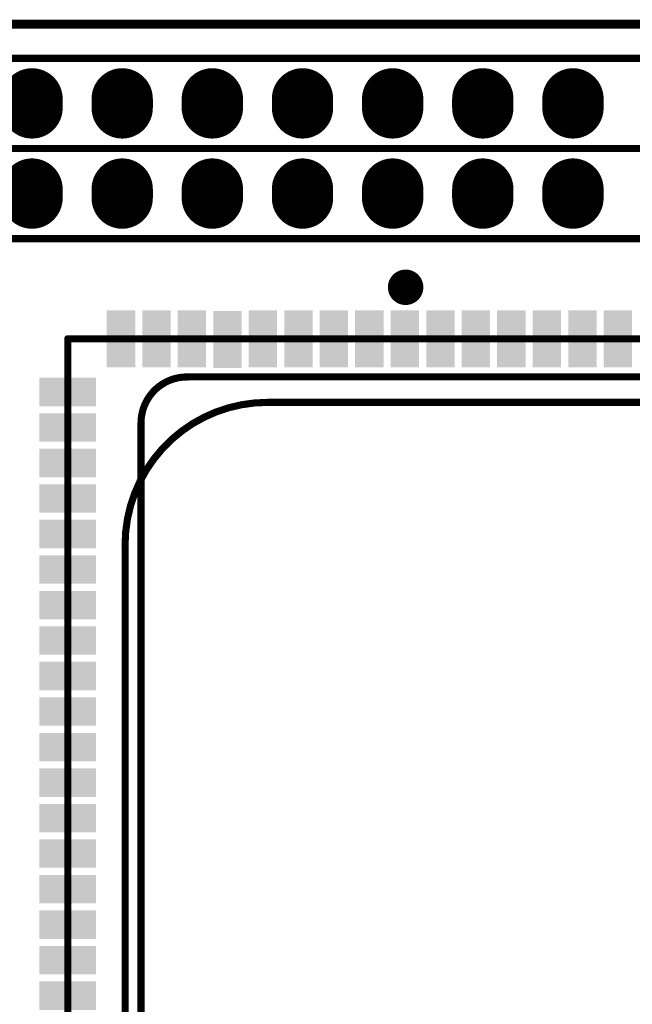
# Model space of a CAD drawing. Header units: millimetres. Extents: x 12.27 to 15.71, y 9.85 to 12.1.
# Tile 23 of 31: x 13.09 to 13.77, y 11.01 to 12.1. Entities that reach past the tile are written whole.
import ezdxf

# ---------------------------------------------------------------- set-up
doc = ezdxf.new("R2010")
doc.units = ezdxf.units.MM
doc.header["$MEASUREMENT"] = 0
for name, color, linetype in [('BottomLayer', 5, 'Continuous'), ('BottomSolder', 6, 'Continuous'), ('KeepOutLayer', 6, 'Continuous'), ('Mechanical10', 56, 'Continuous'), ('MidLayer1', 16, 'Continuous'), ('MidLayer2', 76, 'Continuous'), ('MultiLayer', 9, 'Continuous'), ('TopLayer', 1, 'Continuous'), ('TopOverlay', 2, 'Continuous'), ('TopPaste', 8, 'Continuous'), ('TopSolder', 216, 'Continuous')]:
    doc.layers.add(name, color=color, linetype=linetype)

# ---------------------------------------------------------------- blocks, each defined once
blk = doc.blocks.new('H______20X2_5')
at = {"layer": 'BottomLayer', "const_width": 0.06}
for points in [[(-0.005, -0.5), (0.005, -0.5)], [(0.095, -0.5), (0.105, -0.5)], [(-0.005, -0.6), (0.005, -0.6)], [(0.095, -0.6), (0.105, -0.6)], [(-0.005, -0.7), (0.005, -0.7)], [(0.095, -0.7), (0.105, -0.7)], [(-0.005, -0.8), (0.005, -0.8)], [(0.095, -0.8), (0.105, -0.8)], [(-0.005, -0.9), (0.005, -0.9)], [(0.095, -0.9), (0.105, -0.9)], [(-0.005, -1), (0.005, -1)], [(0.095, -1), (0.105, -1)], [(-0.005, -1.1), (0.005, -1.1)], [(0.095, -1.1), (0.105, -1.1)]]:
    blk.add_lwpolyline(points, dxfattribs=at)
at = {"layer": 'BottomLayer', "const_width": 0.03}
for points in [[(-0.02, -0.5, 1), (0.01, -0.5, 1)], [(-0.01, -0.5, 1), (0.02, -0.5, 1)], [(0.08, -0.5, 1), (0.11, -0.5, 1)], [(0.09, -0.5, 1), (0.12, -0.5, 1)], [(-0.02, -0.6, 1), (0.01, -0.6, 1)], [(-0.01, -0.6, 1), (0.02, -0.6, 1)], [(0.08, -0.6, 1), (0.11, -0.6, 1)], [(0.09, -0.6, 1), (0.12, -0.6, 1)], [(-0.02, -0.7, 1), (0.01, -0.7, 1)], [(-0.01, -0.7, 1), (0.02, -0.7, 1)], [(0.08, -0.7, 1), (0.11, -0.7, 1)], [(0.09, -0.7, 1), (0.12, -0.7, 1)], [(-0.02, -0.8, 1), (0.01, -0.8, 1)], [(-0.01, -0.8, 1), (0.02, -0.8, 1)], [(0.08, -0.8, 1), (0.11, -0.8, 1)], [(0.09, -0.8, 1), (0.12, -0.8, 1)], [(-0.02, -0.9, 1), (0.01, -0.9, 1)], [(-0.01, -0.9, 1), (0.02, -0.9, 1)], [(0.08, -0.9, 1), (0.11, -0.9, 1)], [(0.09, -0.9, 1), (0.12, -0.9, 1)], [(-0.02, -1, 1), (0.01, -1, 1)], [(-0.01, -1, 1), (0.02, -1, 1)], [(0.08, -1, 1), (0.11, -1, 1)], [(0.09, -1, 1), (0.12, -1, 1)], [(-0.02, -1.1, 1), (0.01, -1.1, 1)], [(-0.01, -1.1, 1), (0.02, -1.1, 1)], [(0.08, -1.1, 1), (0.11, -1.1, 1)], [(0.09, -1.1, 1), (0.12, -1.1, 1)]]:
    blk.add_lwpolyline(points, format="xyb", close=True, dxfattribs=at)
at = {"layer": 'BottomSolder', "const_width": 0.068}
for points in [[(-0.005, -0.5), (0.005, -0.5)], [(0.095, -0.5), (0.105, -0.5)], [(-0.005, -0.6), (0.005, -0.6)], [(0.095, -0.6), (0.105, -0.6)], [(-0.005, -0.7), (0.005, -0.7)], [(0.095, -0.7), (0.105, -0.7)], [(-0.005, -0.8), (0.005, -0.8)], [(0.095, -0.8), (0.105, -0.8)], [(-0.005, -0.9), (0.005, -0.9)], [(0.095, -0.9), (0.105, -0.9)], [(-0.005, -1), (0.005, -1)], [(0.095, -1), (0.105, -1)], [(-0.005, -1.1), (0.005, -1.1)], [(0.095, -1.1), (0.105, -1.1)]]:
    blk.add_lwpolyline(points, dxfattribs=at)
at = {"layer": 'BottomSolder', "const_width": 0.034}
for points in [[(-0.022, -0.5, 1), (0.012, -0.5, 1)], [(-0.012, -0.5, 1), (0.022, -0.5, 1)], [(0.078, -0.5, 1), (0.112, -0.5, 1)], [(0.088, -0.5, 1), (0.122, -0.5, 1)], [(-0.022, -0.6, 1), (0.012, -0.6, 1)], [(-0.012, -0.6, 1), (0.022, -0.6, 1)], [(0.078, -0.6, 1), (0.112, -0.6, 1)], [(0.088, -0.6, 1), (0.122, -0.6, 1)], [(-0.022, -0.7, 1), (0.012, -0.7, 1)], [(-0.012, -0.7, 1), (0.022, -0.7, 1)], [(0.078, -0.7, 1), (0.112, -0.7, 1)], [(0.088, -0.7, 1), (0.122, -0.7, 1)], [(-0.022, -0.8, 1), (0.012, -0.8, 1)], [(-0.012, -0.8, 1), (0.022, -0.8, 1)], [(0.078, -0.8, 1), (0.112, -0.8, 1)], [(0.088, -0.8, 1), (0.122, -0.8, 1)], [(-0.022, -0.9, 1), (0.012, -0.9, 1)], [(-0.012, -0.9, 1), (0.022, -0.9, 1)], [(0.078, -0.9, 1), (0.112, -0.9, 1)], [(0.088, -0.9, 1), (0.122, -0.9, 1)], [(-0.022, -1, 1), (0.012, -1, 1)], [(-0.012, -1, 1), (0.022, -1, 1)], [(0.078, -1, 1), (0.112, -1, 1)], [(0.088, -1, 1), (0.122, -1, 1)], [(-0.022, -1.1, 1), (0.012, -1.1, 1)], [(-0.012, -1.1, 1), (0.022, -1.1, 1)], [(0.078, -1.1, 1), (0.112, -1.1, 1)], [(0.088, -1.1, 1), (0.122, -1.1, 1)]]:
    blk.add_lwpolyline(points, format="xyb", close=True, dxfattribs=at)
at = {"layer": 'MidLayer1', "const_width": 0.06}
for points in [[(-0.005, -0.5), (0.005, -0.5)], [(0.095, -0.5), (0.105, -0.5)], [(-0.005, -0.6), (0.005, -0.6)], [(0.095, -0.6), (0.105, -0.6)], [(-0.005, -0.7), (0.005, -0.7)], [(0.095, -0.7), (0.105, -0.7)], [(-0.005, -0.8), (0.005, -0.8)], [(0.095, -0.8), (0.105, -0.8)], [(-0.005, -0.9), (0.005, -0.9)], [(0.095, -0.9), (0.105, -0.9)], [(-0.005, -1), (0.005, -1)], [(0.095, -1), (0.105, -1)], [(-0.005, -1.1), (0.005, -1.1)], [(0.095, -1.1), (0.105, -1.1)]]:
    blk.add_lwpolyline(points, dxfattribs=at)
at = {"layer": 'MidLayer1', "const_width": 0.03}
for points in [[(-0.02, -0.5, 1), (0.01, -0.5, 1)], [(-0.01, -0.5, 1), (0.02, -0.5, 1)], [(0.08, -0.5, 1), (0.11, -0.5, 1)], [(0.09, -0.5, 1), (0.12, -0.5, 1)], [(-0.02, -0.6, 1), (0.01, -0.6, 1)], [(-0.01, -0.6, 1), (0.02, -0.6, 1)], [(0.08, -0.6, 1), (0.11, -0.6, 1)], [(0.09, -0.6, 1), (0.12, -0.6, 1)], [(-0.02, -0.7, 1), (0.01, -0.7, 1)], [(-0.01, -0.7, 1), (0.02, -0.7, 1)], [(0.08, -0.7, 1), (0.11, -0.7, 1)], [(0.09, -0.7, 1), (0.12, -0.7, 1)], [(-0.02, -0.8, 1), (0.01, -0.8, 1)], [(-0.01, -0.8, 1), (0.02, -0.8, 1)], [(0.08, -0.8, 1), (0.11, -0.8, 1)], [(0.09, -0.8, 1), (0.12, -0.8, 1)], [(-0.02, -0.9, 1), (0.01, -0.9, 1)], [(-0.01, -0.9, 1), (0.02, -0.9, 1)], [(0.08, -0.9, 1), (0.11, -0.9, 1)], [(0.09, -0.9, 1), (0.12, -0.9, 1)], [(-0.02, -1, 1), (0.01, -1, 1)], [(-0.01, -1, 1), (0.02, -1, 1)], [(0.08, -1, 1), (0.11, -1, 1)], [(0.09, -1, 1), (0.12, -1, 1)], [(-0.02, -1.1, 1), (0.01, -1.1, 1)], [(-0.01, -1.1, 1), (0.02, -1.1, 1)], [(0.08, -1.1, 1), (0.11, -1.1, 1)], [(0.09, -1.1, 1), (0.12, -1.1, 1)]]:
    blk.add_lwpolyline(points, format="xyb", close=True, dxfattribs=at)
at = {"layer": 'MidLayer2', "const_width": 0.06}
for points in [[(-0.005, -0.5), (0.005, -0.5)], [(0.095, -0.5), (0.105, -0.5)], [(-0.005, -0.6), (0.005, -0.6)], [(0.095, -0.6), (0.105, -0.6)], [(-0.005, -0.7), (0.005, -0.7)], [(0.095, -0.7), (0.105, -0.7)], [(-0.005, -0.8), (0.005, -0.8)], [(0.095, -0.8), (0.105, -0.8)], [(-0.005, -0.9), (0.005, -0.9)], [(0.095, -0.9), (0.105, -0.9)], [(-0.005, -1), (0.005, -1)], [(0.095, -1), (0.105, -1)], [(-0.005, -1.1), (0.005, -1.1)], [(0.095, -1.1), (0.105, -1.1)]]:
    blk.add_lwpolyline(points, dxfattribs=at)
at = {"layer": 'MidLayer2', "const_width": 0.03}
for points in [[(-0.02, -0.5, 1), (0.01, -0.5, 1)], [(-0.01, -0.5, 1), (0.02, -0.5, 1)], [(0.08, -0.5, 1), (0.11, -0.5, 1)], [(0.09, -0.5, 1), (0.12, -0.5, 1)], [(-0.02, -0.6, 1), (0.01, -0.6, 1)], [(-0.01, -0.6, 1), (0.02, -0.6, 1)], [(0.08, -0.6, 1), (0.11, -0.6, 1)], [(0.09, -0.6, 1), (0.12, -0.6, 1)], [(-0.02, -0.7, 1), (0.01, -0.7, 1)], [(-0.01, -0.7, 1), (0.02, -0.7, 1)], [(0.08, -0.7, 1), (0.11, -0.7, 1)], [(0.09, -0.7, 1), (0.12, -0.7, 1)], [(-0.02, -0.8, 1), (0.01, -0.8, 1)], [(-0.01, -0.8, 1), (0.02, -0.8, 1)], [(0.08, -0.8, 1), (0.11, -0.8, 1)], [(0.09, -0.8, 1), (0.12, -0.8, 1)], [(-0.02, -0.9, 1), (0.01, -0.9, 1)], [(-0.01, -0.9, 1), (0.02, -0.9, 1)], [(0.08, -0.9, 1), (0.11, -0.9, 1)], [(0.09, -0.9, 1), (0.12, -0.9, 1)], [(-0.02, -1, 1), (0.01, -1, 1)], [(-0.01, -1, 1), (0.02, -1, 1)], [(0.08, -1, 1), (0.11, -1, 1)], [(0.09, -1, 1), (0.12, -1, 1)], [(-0.02, -1.1, 1), (0.01, -1.1, 1)], [(-0.01, -1.1, 1), (0.02, -1.1, 1)], [(0.08, -1.1, 1), (0.11, -1.1, 1)], [(0.09, -1.1, 1), (0.12, -1.1, 1)]]:
    blk.add_lwpolyline(points, format="xyb", close=True, dxfattribs=at)
at = {"layer": 'MultiLayer', "const_width": 0.06}
for points in [[(-0.005, -0.5), (0.005, -0.5)], [(0.095, -0.5), (0.105, -0.5)], [(-0.005, -0.6), (0.005, -0.6)], [(0.095, -0.6), (0.105, -0.6)], [(-0.005, -0.7), (0.005, -0.7)], [(0.095, -0.7), (0.105, -0.7)], [(-0.005, -0.8), (0.005, -0.8)], [(0.095, -0.8), (0.105, -0.8)], [(-0.005, -0.9), (0.005, -0.9)], [(0.095, -0.9), (0.105, -0.9)], [(-0.005, -1), (0.005, -1)], [(0.095, -1), (0.105, -1)], [(-0.005, -1.1), (0.005, -1.1)], [(0.095, -1.1), (0.105, -1.1)]]:
    blk.add_lwpolyline(points, dxfattribs=at)
at = {"layer": 'MultiLayer', "const_width": 0.03}
for points in [[(-0.02, -0.5, 1), (0.01, -0.5, 1)], [(-0.01, -0.5, 1), (0.02, -0.5, 1)], [(0.08, -0.5, 1), (0.11, -0.5, 1)], [(0.09, -0.5, 1), (0.12, -0.5, 1)], [(-0.02, -0.6, 1), (0.01, -0.6, 1)], [(-0.01, -0.6, 1), (0.02, -0.6, 1)], [(0.08, -0.6, 1), (0.11, -0.6, 1)], [(0.09, -0.6, 1), (0.12, -0.6, 1)], [(-0.02, -0.7, 1), (0.01, -0.7, 1)], [(-0.01, -0.7, 1), (0.02, -0.7, 1)], [(0.08, -0.7, 1), (0.11, -0.7, 1)], [(0.09, -0.7, 1), (0.12, -0.7, 1)], [(-0.02, -0.8, 1), (0.01, -0.8, 1)], [(-0.01, -0.8, 1), (0.02, -0.8, 1)], [(0.08, -0.8, 1), (0.11, -0.8, 1)], [(0.09, -0.8, 1), (0.12, -0.8, 1)], [(-0.02, -0.9, 1), (0.01, -0.9, 1)], [(-0.01, -0.9, 1), (0.02, -0.9, 1)], [(0.08, -0.9, 1), (0.11, -0.9, 1)], [(0.09, -0.9, 1), (0.12, -0.9, 1)], [(-0.02, -1, 1), (0.01, -1, 1)], [(-0.01, -1, 1), (0.02, -1, 1)], [(0.08, -1, 1), (0.11, -1, 1)], [(0.09, -1, 1), (0.12, -1, 1)], [(-0.02, -1.1, 1), (0.01, -1.1, 1)], [(-0.01, -1.1, 1), (0.02, -1.1, 1)], [(0.08, -1.1, 1), (0.11, -1.1, 1)], [(0.09, -1.1, 1), (0.12, -1.1, 1)]]:
    blk.add_lwpolyline(points, format="xyb", close=True, dxfattribs=at)
at = {"layer": 'TopLayer', "const_width": 0.06}
for points in [[(-0.005, -0.5), (0.005, -0.5)], [(0.095, -0.5), (0.105, -0.5)], [(-0.005, -0.6), (0.005, -0.6)], [(0.095, -0.6), (0.105, -0.6)], [(-0.005, -0.7), (0.005, -0.7)], [(0.095, -0.7), (0.105, -0.7)], [(-0.005, -0.8), (0.005, -0.8)], [(0.095, -0.8), (0.105, -0.8)], [(-0.005, -0.9), (0.005, -0.9)], [(0.095, -0.9), (0.105, -0.9)], [(-0.005, -1), (0.005, -1)], [(0.095, -1), (0.105, -1)], [(-0.005, -1.1), (0.005, -1.1)], [(0.095, -1.1), (0.105, -1.1)]]:
    blk.add_lwpolyline(points, dxfattribs=at)
at = {"layer": 'TopLayer', "const_width": 0.03}
for points in [[(-0.02, -0.5, 1), (0.01, -0.5, 1)], [(-0.01, -0.5, 1), (0.02, -0.5, 1)], [(0.08, -0.5, 1), (0.11, -0.5, 1)], [(0.09, -0.5, 1), (0.12, -0.5, 1)], [(-0.02, -0.6, 1), (0.01, -0.6, 1)], [(-0.01, -0.6, 1), (0.02, -0.6, 1)], [(0.08, -0.6, 1), (0.11, -0.6, 1)], [(0.09, -0.6, 1), (0.12, -0.6, 1)], [(-0.02, -0.7, 1), (0.01, -0.7, 1)], [(-0.01, -0.7, 1), (0.02, -0.7, 1)], [(0.08, -0.7, 1), (0.11, -0.7, 1)], [(0.09, -0.7, 1), (0.12, -0.7, 1)], [(-0.02, -0.8, 1), (0.01, -0.8, 1)], [(-0.01, -0.8, 1), (0.02, -0.8, 1)], [(0.08, -0.8, 1), (0.11, -0.8, 1)], [(0.09, -0.8, 1), (0.12, -0.8, 1)], [(-0.02, -0.9, 1), (0.01, -0.9, 1)], [(-0.01, -0.9, 1), (0.02, -0.9, 1)], [(0.08, -0.9, 1), (0.11, -0.9, 1)], [(0.09, -0.9, 1), (0.12, -0.9, 1)], [(-0.02, -1, 1), (0.01, -1, 1)], [(-0.01, -1, 1), (0.02, -1, 1)], [(0.08, -1, 1), (0.11, -1, 1)], [(0.09, -1, 1), (0.12, -1, 1)], [(-0.02, -1.1, 1), (0.01, -1.1, 1)], [(-0.01, -1.1, 1), (0.02, -1.1, 1)], [(0.08, -1.1, 1), (0.11, -1.1, 1)], [(0.09, -1.1, 1), (0.12, -1.1, 1)]]:
    blk.add_lwpolyline(points, format="xyb", close=True, dxfattribs=at)
at = {"layer": 'TopOverlay', "const_width": 0.00787}
for points in [[(-0.05, 0.06), (-0.05, -1.95)], [(0.05, 0.06), (0.05, -1.95)], [(0.05, 0.06), (0.05, -1.95)], [(0.15, 0.06), (0.15, -1.95)]]:
    blk.add_lwpolyline(points, dxfattribs=at)
at = {"layer": 'TopSolder', "const_width": 0.068}
for points in [[(-0.005, -0.5), (0.005, -0.5)], [(0.095, -0.5), (0.105, -0.5)], [(-0.005, -0.6), (0.005, -0.6)], [(0.095, -0.6), (0.105, -0.6)], [(-0.005, -0.7), (0.005, -0.7)], [(0.095, -0.7), (0.105, -0.7)], [(-0.005, -0.8), (0.005, -0.8)], [(0.095, -0.8), (0.105, -0.8)], [(-0.005, -0.9), (0.005, -0.9)], [(0.095, -0.9), (0.105, -0.9)], [(-0.005, -1), (0.005, -1)], [(0.095, -1), (0.105, -1)], [(-0.005, -1.1), (0.005, -1.1)], [(0.095, -1.1), (0.105, -1.1)]]:
    blk.add_lwpolyline(points, dxfattribs=at)
at = {"layer": 'TopSolder', "const_width": 0.034}
for points in [[(-0.022, -0.5, 1), (0.012, -0.5, 1)], [(-0.012, -0.5, 1), (0.022, -0.5, 1)], [(0.078, -0.5, 1), (0.112, -0.5, 1)], [(0.088, -0.5, 1), (0.122, -0.5, 1)], [(-0.022, -0.6, 1), (0.012, -0.6, 1)], [(-0.012, -0.6, 1), (0.022, -0.6, 1)], [(0.078, -0.6, 1), (0.112, -0.6, 1)], [(0.088, -0.6, 1), (0.122, -0.6, 1)], [(-0.022, -0.7, 1), (0.012, -0.7, 1)], [(-0.012, -0.7, 1), (0.022, -0.7, 1)], [(0.078, -0.7, 1), (0.112, -0.7, 1)], [(0.088, -0.7, 1), (0.122, -0.7, 1)], [(-0.022, -0.8, 1), (0.012, -0.8, 1)], [(-0.012, -0.8, 1), (0.022, -0.8, 1)], [(0.078, -0.8, 1), (0.112, -0.8, 1)], [(0.088, -0.8, 1), (0.122, -0.8, 1)], [(-0.022, -0.9, 1), (0.012, -0.9, 1)], [(-0.012, -0.9, 1), (0.022, -0.9, 1)], [(0.078, -0.9, 1), (0.112, -0.9, 1)], [(0.088, -0.9, 1), (0.122, -0.9, 1)], [(-0.022, -1, 1), (0.012, -1, 1)], [(-0.012, -1, 1), (0.022, -1, 1)], [(0.078, -1, 1), (0.112, -1, 1)], [(0.088, -1, 1), (0.122, -1, 1)], [(-0.022, -1.1, 1), (0.012, -1.1, 1)], [(-0.012, -1.1, 1), (0.022, -1.1, 1)], [(0.078, -1.1, 1), (0.112, -1.1, 1)], [(0.088, -1.1, 1), (0.122, -1.1, 1)]]:
    blk.add_lwpolyline(points, format="xyb", close=True, dxfattribs=at)
blk = doc.blocks.new('TEST_140')
at = {"layer": 'TopLayer', "const_width": 0.0138}
blk.add_lwpolyline([(-0.0069, 0, 1), (0.0069, 0, 1)], format="xyb", close=True, dxfattribs=at)
at = {"layer": 'TopOverlay'}
for points, const_width in [([(0.0177, 0, 1), (-0.0177, 0, 1)], 0.00394), ([(-0.0187, 0, 1), (-0.0167, 0, 1)], 0.00197), ([(0.0167, 0, 1), (0.0187, 0, 1)], 0.00197)]:
    blk.add_lwpolyline(points, format="xyb", close=True, dxfattribs=dict(at, const_width=const_width))
at = {"layer": 'TopPaste', "const_width": 0.0138}
blk.add_lwpolyline([(-0.0069, 0, 1), (0.0069, 0, 1)], format="xyb", close=True, dxfattribs=at)
at = {"layer": 'TopSolder', "const_width": 0.0157}
blk.add_lwpolyline([(-0.0079, 0, 1), (0.0079, 0, 1)], format="xyb", close=True, dxfattribs=at)
blk = doc.blocks.new('CORE3506_SMT_150')
at = {"layer": 'KeepOutLayer', "const_width": 0.00787}
for points in [[(-0.5876, 0.5154), (-0.5876, -0.4961)], [(-0.5366, -0.5486), (0.4014, -0.5486)]]:
    blk.add_lwpolyline(points, dxfattribs=at)
at = {"layer": 'KeepOutLayer', "const_width": 0.00394}
for points in [[(-0.5896, -0.4961, 1), (-0.5856, -0.4961, 1)], [(-0.5896, -0.4976, 1), (-0.5856, -0.4976, 1)], [(-0.5386, -0.5486, 1), (-0.5346, -0.5486, 1)], [(-0.5386, -0.5486, 1), (-0.5346, -0.5486, 1)]]:
    blk.add_lwpolyline(points, format="xyb", close=True, dxfattribs=at)
at = {"layer": 'KeepOutLayer', "const_width": 0.00787}
blk.add_lwpolyline([(-0.5366, -0.5486, -0.414214), (-0.5876, -0.4976)], format="xyb", dxfattribs=at)
at = {"layer": 'Mechanical10', "const_width": 0.00787}
for points in [[(-0.6299, 0.6299), (-0.6299, -0.6299)], [(-0.6299, -0.6299), (0.6299, -0.6299)]]:
    blk.add_lwpolyline(points, dxfattribs=at)
at = {"layer": 'Mechanical10', "const_width": 0.00394}
blk.add_lwpolyline([(-0.6319, -0.6299, 1), (-0.628, -0.6299, 1)], format="xyb", close=True, dxfattribs=at)
blk.add_lwpolyline([(-0.6319, -0.6299, 1), (-0.628, -0.6299, 1)], format="xyb", close=True, dxfattribs=at)
at = {"layer": 'TopLayer'}
for points in [[(-0.6004, -0.0335), (-0.6004, -0.0059), (-0.6594, -0.0335), (-0.6594, -0.0059)], [(-0.6004, -0.0728), (-0.6004, -0.0453), (-0.6594, -0.0728), (-0.6594, -0.0453)], [(-0.6004, -0.1122), (-0.6004, -0.0846), (-0.6594, -0.1122), (-0.6594, -0.0846)], [(-0.6004, -0.1516), (-0.6004, -0.124), (-0.6594, -0.1516), (-0.6594, -0.124)], [(-0.6004, -0.1909), (-0.6004, -0.1634), (-0.6594, -0.1909), (-0.6594, -0.1634)], [(-0.6004, -0.2303), (-0.6004, -0.2028), (-0.6594, -0.2303), (-0.6594, -0.2028)], [(-0.6004, -0.2697), (-0.6004, -0.2421), (-0.6594, -0.2697), (-0.6594, -0.2421)], [(-0.6004, -0.3091), (-0.6004, -0.2815), (-0.6594, -0.3091), (-0.6594, -0.2815)], [(-0.6004, -0.3484), (-0.6004, -0.3209), (-0.6594, -0.3484), (-0.6594, -0.3209)], [(-0.6004, -0.3878), (-0.6004, -0.3602), (-0.6594, -0.3878), (-0.6594, -0.3602)], [(-0.6004, -0.4272), (-0.6004, -0.3996), (-0.6594, -0.4272), (-0.6594, -0.3996)], [(-0.5995, -0.4665), (-0.5995, -0.439), (-0.6586, -0.4665), (-0.6586, -0.439)], [(-0.6004, -0.5059), (-0.6004, -0.4784), (-0.6594, -0.5059), (-0.6594, -0.4784)], [(-0.6004, -0.5453), (-0.6004, -0.5177), (-0.6594, -0.5453), (-0.6594, -0.5177)], [(-0.6004, -0.5847), (-0.6004, -0.5571), (-0.6594, -0.5847), (-0.6594, -0.5571)], [(-0.5571, -0.6004), (-0.5847, -0.6004), (-0.5571, -0.6594), (-0.5847, -0.6594)], [(-0.5177, -0.6004), (-0.5453, -0.6004), (-0.5177, -0.6594), (-0.5453, -0.6594)], [(-0.4784, -0.6004), (-0.5059, -0.6004), (-0.4784, -0.6594), (-0.5059, -0.6594)], [(-0.439, -0.6004), (-0.4665, -0.6004), (-0.439, -0.6594), (-0.4665, -0.6594)], [(-0.3996, -0.6004), (-0.4272, -0.6004), (-0.3996, -0.6594), (-0.4272, -0.6594)], [(-0.3602, -0.6004), (-0.3878, -0.6004), (-0.3602, -0.6594), (-0.3878, -0.6594)], [(-0.3209, -0.6004), (-0.3484, -0.6004), (-0.3209, -0.6594), (-0.3484, -0.6594)], [(-0.2815, -0.6004), (-0.3091, -0.6004), (-0.2815, -0.6594), (-0.3091, -0.6594)], [(-0.2421, -0.6004), (-0.2697, -0.6004), (-0.2421, -0.6594), (-0.2697, -0.6594)], [(-0.2028, -0.6004), (-0.2303, -0.6004), (-0.2028, -0.6594), (-0.2303, -0.6594)], [(-0.1634, -0.6004), (-0.1909, -0.6004), (-0.1634, -0.6594), (-0.1909, -0.6594)], [(-0.124, -0.6004), (-0.1516, -0.6004), (-0.124, -0.6594), (-0.1516, -0.6594)], [(-0.0846, -0.6004), (-0.1122, -0.6004), (-0.0846, -0.6594), (-0.1122, -0.6594)], [(-0.0453, -0.6004), (-0.0728, -0.6004), (-0.0453, -0.6594), (-0.0728, -0.6594)], [(-0.0059, -0.6004), (-0.0335, -0.6004), (-0.0059, -0.6594), (-0.0335, -0.6594)], [(0.0335, -0.6004), (0.0059, -0.6004), (0.0335, -0.6594), (0.0059, -0.6594)], [(0.0728, -0.6004), (0.0453, -0.6004), (0.0728, -0.6594), (0.0453, -0.6594)], [(0.1122, -0.6004), (0.0846, -0.6004), (0.1122, -0.6594), (0.0846, -0.6594)]]:
    blk.add_solid(points, dxfattribs=at)
at = {"layer": 'TopPaste'}
for points in [[(-0.6004, -0.0335), (-0.6004, -0.0059), (-0.6594, -0.0335), (-0.6594, -0.0059)], [(-0.6004, -0.0728), (-0.6004, -0.0453), (-0.6594, -0.0728), (-0.6594, -0.0453)], [(-0.6004, -0.1122), (-0.6004, -0.0846), (-0.6594, -0.1122), (-0.6594, -0.0846)], [(-0.6004, -0.1516), (-0.6004, -0.124), (-0.6594, -0.1516), (-0.6594, -0.124)], [(-0.6004, -0.1909), (-0.6004, -0.1634), (-0.6594, -0.1909), (-0.6594, -0.1634)], [(-0.6004, -0.2303), (-0.6004, -0.2028), (-0.6594, -0.2303), (-0.6594, -0.2028)], [(-0.6004, -0.2697), (-0.6004, -0.2421), (-0.6594, -0.2697), (-0.6594, -0.2421)], [(-0.6004, -0.3091), (-0.6004, -0.2815), (-0.6594, -0.3091), (-0.6594, -0.2815)], [(-0.6004, -0.3484), (-0.6004, -0.3209), (-0.6594, -0.3484), (-0.6594, -0.3209)], [(-0.6004, -0.3878), (-0.6004, -0.3602), (-0.6594, -0.3878), (-0.6594, -0.3602)], [(-0.6004, -0.4272), (-0.6004, -0.3996), (-0.6594, -0.4272), (-0.6594, -0.3996)], [(-0.5995, -0.4665), (-0.5995, -0.439), (-0.6586, -0.4665), (-0.6586, -0.439)], [(-0.6004, -0.5059), (-0.6004, -0.4784), (-0.6594, -0.5059), (-0.6594, -0.4784)], [(-0.6004, -0.5453), (-0.6004, -0.5177), (-0.6594, -0.5453), (-0.6594, -0.5177)], [(-0.6004, -0.5847), (-0.6004, -0.5571), (-0.6594, -0.5847), (-0.6594, -0.5571)], [(-0.5571, -0.6004), (-0.5847, -0.6004), (-0.5571, -0.6594), (-0.5847, -0.6594)], [(-0.5177, -0.6004), (-0.5453, -0.6004), (-0.5177, -0.6594), (-0.5453, -0.6594)], [(-0.4784, -0.6004), (-0.5059, -0.6004), (-0.4784, -0.6594), (-0.5059, -0.6594)], [(-0.439, -0.6004), (-0.4665, -0.6004), (-0.439, -0.6594), (-0.4665, -0.6594)], [(-0.3996, -0.6004), (-0.4272, -0.6004), (-0.3996, -0.6594), (-0.4272, -0.6594)], [(-0.3602, -0.6004), (-0.3878, -0.6004), (-0.3602, -0.6594), (-0.3878, -0.6594)], [(-0.3209, -0.6004), (-0.3484, -0.6004), (-0.3209, -0.6594), (-0.3484, -0.6594)], [(-0.2815, -0.6004), (-0.3091, -0.6004), (-0.2815, -0.6594), (-0.3091, -0.6594)], [(-0.2421, -0.6004), (-0.2697, -0.6004), (-0.2421, -0.6594), (-0.2697, -0.6594)], [(-0.2028, -0.6004), (-0.2303, -0.6004), (-0.2028, -0.6594), (-0.2303, -0.6594)], [(-0.1634, -0.6004), (-0.1909, -0.6004), (-0.1634, -0.6594), (-0.1909, -0.6594)], [(-0.124, -0.6004), (-0.1516, -0.6004), (-0.124, -0.6594), (-0.1516, -0.6594)], [(-0.0846, -0.6004), (-0.1122, -0.6004), (-0.0846, -0.6594), (-0.1122, -0.6594)], [(-0.0453, -0.6004), (-0.0728, -0.6004), (-0.0453, -0.6594), (-0.0728, -0.6594)], [(-0.0059, -0.6004), (-0.0335, -0.6004), (-0.0059, -0.6594), (-0.0335, -0.6594)], [(0.0335, -0.6004), (0.0059, -0.6004), (0.0335, -0.6594), (0.0059, -0.6594)], [(0.0728, -0.6004), (0.0453, -0.6004), (0.0728, -0.6594), (0.0453, -0.6594)], [(0.1122, -0.6004), (0.0846, -0.6004), (0.1122, -0.6594), (0.0846, -0.6594)]]:
    blk.add_solid(points, dxfattribs=at)
at = {"layer": 'TopSolder'}
for points in [[(-0.5984, -0.0355), (-0.5984, -0.0039), (-0.6614, -0.0355), (-0.6614, -0.0039)], [(-0.5984, -0.0748), (-0.5984, -0.0433), (-0.6614, -0.0748), (-0.6614, -0.0433)], [(-0.5984, -0.1142), (-0.5984, -0.0826), (-0.6614, -0.1142), (-0.6614, -0.0826)], [(-0.5984, -0.1536), (-0.5984, -0.122), (-0.6614, -0.1536), (-0.6614, -0.122)], [(-0.5984, -0.1929), (-0.5984, -0.1614), (-0.6614, -0.1929), (-0.6614, -0.1614)], [(-0.5984, -0.2323), (-0.5984, -0.2008), (-0.6614, -0.2323), (-0.6614, -0.2008)], [(-0.5984, -0.2717), (-0.5984, -0.2401), (-0.6614, -0.2717), (-0.6614, -0.2401)], [(-0.5984, -0.3111), (-0.5984, -0.2795), (-0.6614, -0.3111), (-0.6614, -0.2795)], [(-0.5984, -0.3504), (-0.5984, -0.3189), (-0.6614, -0.3504), (-0.6614, -0.3189)], [(-0.5984, -0.3898), (-0.5984, -0.3582), (-0.6614, -0.3898), (-0.6614, -0.3582)], [(-0.5984, -0.4292), (-0.5984, -0.3976), (-0.6614, -0.4292), (-0.6614, -0.3976)], [(-0.5975, -0.4685), (-0.5975, -0.437), (-0.6606, -0.4685), (-0.6606, -0.437)], [(-0.5984, -0.5079), (-0.5984, -0.4764), (-0.6614, -0.5079), (-0.6614, -0.4764)], [(-0.5984, -0.5473), (-0.5984, -0.5157), (-0.6614, -0.5473), (-0.6614, -0.5157)], [(-0.5984, -0.5867), (-0.5984, -0.5551), (-0.6614, -0.5867), (-0.6614, -0.5551)], [(-0.5551, -0.5984), (-0.5867, -0.5984), (-0.5551, -0.6614), (-0.5867, -0.6614)], [(-0.5157, -0.5984), (-0.5473, -0.5984), (-0.5157, -0.6614), (-0.5473, -0.6614)], [(-0.4764, -0.5984), (-0.5079, -0.5984), (-0.4764, -0.6614), (-0.5079, -0.6614)], [(-0.437, -0.5984), (-0.4685, -0.5984), (-0.437, -0.6614), (-0.4685, -0.6614)], [(-0.3976, -0.5984), (-0.4292, -0.5984), (-0.3976, -0.6614), (-0.4292, -0.6614)], [(-0.3582, -0.5984), (-0.3898, -0.5984), (-0.3582, -0.6614), (-0.3898, -0.6614)], [(-0.3189, -0.5984), (-0.3504, -0.5984), (-0.3189, -0.6614), (-0.3504, -0.6614)], [(-0.2795, -0.5984), (-0.3111, -0.5984), (-0.2795, -0.6614), (-0.3111, -0.6614)], [(-0.2401, -0.5984), (-0.2717, -0.5984), (-0.2401, -0.6614), (-0.2717, -0.6614)], [(-0.2008, -0.5984), (-0.2323, -0.5984), (-0.2008, -0.6614), (-0.2323, -0.6614)], [(-0.1614, -0.5984), (-0.1929, -0.5984), (-0.1614, -0.6614), (-0.1929, -0.6614)], [(-0.122, -0.5984), (-0.1536, -0.5984), (-0.122, -0.6614), (-0.1536, -0.6614)], [(-0.0826, -0.5984), (-0.1142, -0.5984), (-0.0826, -0.6614), (-0.1142, -0.6614)], [(-0.0433, -0.5984), (-0.0748, -0.5984), (-0.0433, -0.6614), (-0.0748, -0.6614)], [(-0.0039, -0.5984), (-0.0355, -0.5984), (-0.0039, -0.6614), (-0.0355, -0.6614)], [(0.0355, -0.5984), (0.0039, -0.5984), (0.0355, -0.6614), (0.0039, -0.6614)], [(0.0748, -0.5984), (0.0433, -0.5984), (0.0748, -0.6614), (0.0433, -0.6614)], [(0.1142, -0.5984), (0.0826, -0.5984), (0.1142, -0.6614), (0.0826, -0.6614)]]:
    blk.add_solid(points, dxfattribs=at)

msp = doc.modelspace()

# ---------------------------------------------------------------- linework, layer by layer
at = {"layer": 'KeepOutLayer'}
for points, const_width in [([(12.3961, 12.0959), (15.5064, 12.0959)], 0.01), ([(13.3689, 11.6766), (14.1679, 11.6766)], 0.00787), ([(13.2109, 10.5806), (13.2109, 11.5186)], 0.00787)]:
    msp.add_lwpolyline(points, dxfattribs=dict(at, const_width=const_width))
at = {"layer": 'KeepOutLayer', "const_width": 0.00787}
msp.add_lwpolyline([(13.2109, 11.5186, -0.414214), (13.3689, 11.6766)], format="xyb", dxfattribs=at)
at = {"layer": 'KeepOutLayer', "const_width": 0.00394}
for points in [[(13.3669, 11.6766, 1), (13.3708, 11.6766, 1)], [(13.3669, 11.6766, 1), (13.3708, 11.6766, 1)], [(13.2089, 11.5186, 1), (13.2128, 11.5186, 1)], [(13.2089, 11.5186, 1), (13.2128, 11.5186, 1)]]:
    msp.add_lwpolyline(points, format="xyb", close=True, dxfattribs=at)

# ---------------------------------------------------------------- block references
for name, p, rotation in [('H______20X2_5', (12.6077, 11.9081), 89.99999999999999), ('TEST_140', (13.5221, 11.8042), 270), ('CORE3506_SMT_150', (13.7772, 11.1172), 270)]:
    msp.add_blockref(name, p, dxfattribs=dict(rotation=rotation))

doc.saveas('drawing.dxf')
